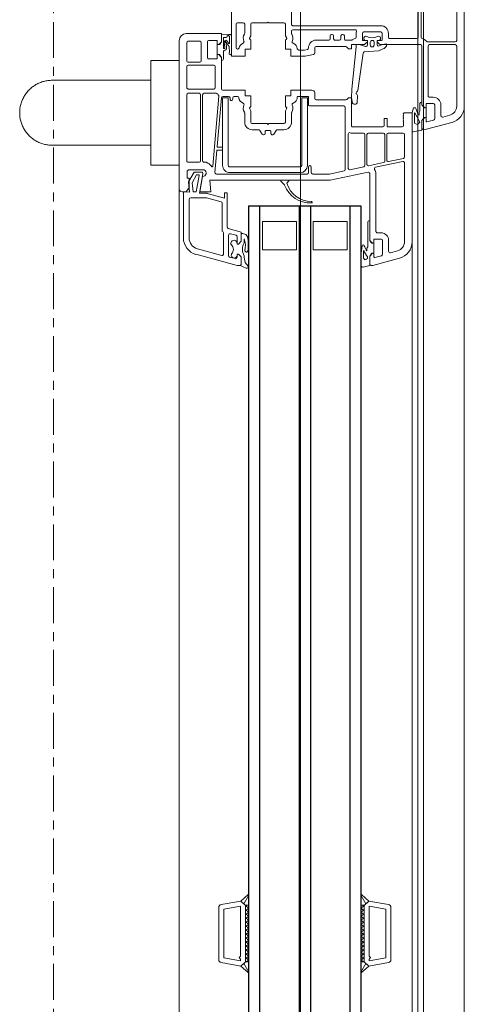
# Model space of a CAD drawing. Header units: centimetres. Extents: x 376 to 6517, y 1901 to 66534.
# Tile 88 of 115: x 2920 to 2935, y 66074 to 66109. Entities that reach past the tile are written whole.
import ezdxf

# ---------------------------------------------------------------- set-up
doc = ezdxf.new("R2010")
doc.units = ezdxf.units.CM
doc.linetypes.add('Linia siatki', pattern=[2.2225, 1.27, -0.3175, 0.3175, -0.3175])
for name, color, linetype, lineweight in [('A-DETL-GENF', 7, 'Continuous', 5), ('A-GENM', 7, 'Continuous', 5), ('A-GLAZ', 7, 'Continuous', 5), ('S-GRID', 7, 'Continuous', 5)]:
    doc.layers.add(name, color=color, linetype=linetype, lineweight=lineweight)

# ---------------------------------------------------------------- blocks, each defined once
blk = doc.blocks.new('Windows_S9000-Double-Vent-Window-with-Sashbars - O3 Windows_S9000-Double-Vent-Window-with-Sashbars 2-9225298-__-00_00 Przyziemie PB')
at = {"layer": 'A-DETL-GENF'}
for p, q in [((-2.864, 13.4), (2.866, 13.4)), ((-2.864, 13.13), (0.54, 13.13)), ((0.59, 13.08), (0.59, 12.1)), ((0.69, 13.08), (0.69, 12.17)), ((2.866, 13.13), (0.74, 13.13)), ((3.445, 12.955), (3.698, 12.01)), ((2.82, 12.57), (3.204, 12.57)), ((3.252, 12.633), (3.184, 12.885)), ((2.55, 12.17), (2.55, 12.3)), ((2.77, 12.3), (2.77, 12.07)), ((3.31, 12.35), (2.82, 12.35)), ((3.422, 12.075), (3.358, 12.313)), ((0.428, 11.87), (-3.38, 11.87)), ((0.69, 11.85), (0.69, 10.436)), ((0.74, 12.12), (2.5, 12.12)), ((2.82, 11.9), (0.74, 11.9)), ((2.819, 11.9), (2.715, 11.9)), ((2.79, 12.05), (2.92, 12.05)), ((2.891, 11.951), (2.819, 11.9)), ((2.819, 11.9), (2.891, 11.951)), ((2.891, 11.951), (2.819, 11.9)), ((2.92, 12), (2.82, 11.9)), ((2.92, 12.05), (2.92, 12)), ((3.27, 12.049), (2.92, 12.049)), ((2.92, 12.049), (2.92, 11.96)), ((3.27, 12), (3.27, 12.05)), ((3.27, 12.05), (3.403, 12.05)), ((3.27, 11.96), (3.27, 12.049)), ((3.37, 11.9), (3.27, 12)), ((3.37, 11.9), (3.298, 11.951)), ((3.711, 11.9), (3.37, 11.9)), ((3.654, 11.9), (3.37, 11.9)), ((3.698, 12.01), (3.7, 11.95)), ((3.778, 11.589), (3.711, 11.9)), ((-2.03, 11.76), (0.42, 11.76)), ((0.47, 11.71), (0.47, 10.76)), ((2.775, 11.83), (3.043, 11.83)), ((2.975, 11.698), (2.923, 11.665)), ((2.923, 11.665), (2.923, 11.597)), ((2.923, 11.597), (3.087, 11.55)), ((3.172, 11.765), (2.975, 11.698)), ((3.043, 11.83), (3.095, 11.8)), ((3.087, 11.55), (3.776, 11.55)), ((3.095, 11.8), (3.159, 11.8)), ((3.098, 11.652), (3.431, 11.825)), ((3.108, 11.635), (3.098, 11.652)), ((3.1, 11.27), (3.1, 11.55)), ((3.1, 11.55), (7.665, 11.55)), ((3.46, 11.635), (3.108, 11.635)), ((3.431, 11.825), (3.516, 11.745)), ((3.484, 11.65), (3.46, 11.635)), ((3.516, 11.745), (3.484, 11.65)), ((3.776, 11.55), (3.778, 11.589)), ((3.14, 11.23), (3.1, 11.27)), ((3.16, 11.25), (3.14, 11.23)), ((3.18, 11.23), (3.16, 11.25)), ((3.2, 11.25), (3.18, 11.23)), ((3.22, 11.23), (3.2, 11.25)), ((3.24, 11.25), (3.22, 11.23)), ((3.26, 11.23), (3.24, 11.25)), ((3.28, 11.25), (3.26, 11.23)), ((3.3, 11.23), (3.28, 11.25)), ((3.32, 11.25), (3.3, 11.23)), ((3.34, 11.23), (3.32, 11.25)), ((3.36, 11.25), (3.34, 11.23)), ((3.38, 11.23), (3.36, 11.25)), ((3.4, 11.25), (3.38, 11.23)), ((3.55, 11.25), (3.4, 11.25)), ((3.6, 10.715), (3.6, 11.2)), ((3.82, 10.7), (3.82, 11.23)), ((3.87, 11.28), (4.666, 11.28)), ((4.714, 11.24), (4.827, 10.71)), ((5.026, 10.255), (4.821, 11.22)), ((4.87, 11.28), (7.665, 11.28)), ((7.984, 11.035), (8.052, 10.783)), ((8.245, 11.105), (8.5, 10.154)), ((0.42, 10.71), (0.29, 10.71)), ((0.52, 10.49), (0.29, 10.49)), ((0.54, 10.315), (0.54, 10.47)), ((0.69, 10.497), (0.658, 10.647)), ((0.658, 10.647), (0.719, 10.647)), ((0.736, 10.384), (0.69, 10.497)), ((0.755, 10.633), (0.819, 10.569)), ((0.83, 10.552), (0.907, 10.362)), ((3.3, 10.565), (3.3, 10.665)), ((3.3, 10.665), (3.55, 10.665)), ((3.55, 10.565), (3.3, 10.565)), ((3.6, 9.45), (3.6, 10.515)), ((3.82, 10), (3.82, 10.53)), ((4.778, 10.65), (3.87, 10.65)), ((3.87, 10.58), (4.814, 10.58)), ((4.863, 10.54), (4.976, 10.01)), ((8.004, 10.72), (7.62, 10.72)), ((8.11, 10.5), (7.62, 10.5)), ((8.222, 10.225), (8.158, 10.463)), ((31, 10.016), (31.124, 10.717)), ((31.185, 10.03), (31.289, 10.62)), ((31.222, 10.8), (33.078, 10.8)), ((31.289, 10.62), (33.011, 10.62)), ((33.011, 10.62), (33.115, 10.03)), ((33.3, 10.016), (33.176, 10.717)), ((0.02, 10.44), (0.02, 7.33)), ((0.24, 10.44), (0.24, 9.84)), ((0.54, 10.362), (0.54, 10.312)), ((0.54, 10.312), (0.691, 10.315)), ((0.59, 10.315), (0.54, 10.315)), ((0.675, 10.4), (0.59, 10.315)), ((0.612, 10.21), (0.702, 10.21)), ((0.907, 10.362), (0.949, 9.857)), ((7.3, 10.27), (5.255, 10.27)), ((7.35, 10.45), (7.35, 10.32)), ((7.57, 10.45), (7.57, 10.22)), ((7.59, 10.2), (7.72, 10.2)), ((7.72, 10.15), (7.62, 10.05)), ((7.72, 10.2), (7.72, 10.15)), ((8.07, 10.199), (7.72, 10.199)), ((7.72, 10.199), (7.72, 10.11)), ((8.07, 10.15), (8.07, 10.2)), ((8.07, 10.2), (8.203, 10.2)), ((8.07, 10.11), (8.07, 10.199)), ((8.17, 10.05), (8.07, 10.15)), ((8.5, 10.154), (8.5, 10.1)), ((0.29, 9.79), (0.52, 9.79)), ((0.704, 9.965), (0.54, 9.968)), ((0.54, 9.968), (0.54, 9.912)), ((0.54, 9.81), (0.54, 9.965)), ((0.54, 9.965), (0.59, 9.965)), ((0.59, 9.965), (0.675, 9.88)), ((0.702, 10.07), (0.612, 10.07)), ((0.69, 9.844), (0.69, 9.4)), ((0.693, 9.728), (0.752, 9.899)), ((0.992, 9.812), (2.318, 9.629)), ((3.82, 9.83), (3.82, 9.432)), ((4.927, 9.95), (3.87, 9.95)), ((4.963, 9.88), (3.87, 9.88)), ((5.116, 9.35), (5.012, 9.84)), ((5.205, 9.99), (5.49, 8.65)), ((7.62, 10.05), (5.254, 10.05)), ((6.915, 10.05), (7.619, 10.05)), ((6.975, 9.98), (7.843, 9.98)), ((7.619, 10.05), (7.691, 10.101)), ((7.843, 9.98), (7.895, 9.95)), ((7.895, 9.95), (7.979, 9.95)), ((8.17, 10.05), (8.098, 10.101)), ((8.248, 9.83), (8.141, 9.83)), ((8.511, 10.05), (8.17, 10.05)), ((8.45, 10.05), (8.17, 10.05)), ((8.565, 9.811), (8.511, 10.05)), ((30.769, 9.757), (31, 10.016)), ((31.092, 9.914), (30.789, 9.732)), ((31, 10.016), (31.092, 9.914)), ((31.151, 9.85), (31, 10.016)), ((31.15, 9.85), (33.15, 9.85)), ((31.15, 9.75), (31.15, 9.85)), ((31.15, 9.85), (33.15, 9.85)), ((31.15, 9.799), (31.201, 9.85)), ((31.251, 9.75), (31.151, 9.85)), ((32.95, 10.03), (31.185, 10.03)), ((31.343, 9.85), (31.251, 9.75)), ((31.393, 9.75), (31.293, 9.85)), ((31.484, 9.85), (31.393, 9.75)), ((31.534, 9.75), (31.434, 9.85)), ((31.625, 9.85), (31.534, 9.75)), ((31.675, 9.75), (31.575, 9.85)), ((31.767, 9.85), (31.675, 9.75)), ((31.817, 9.75), (31.717, 9.85)), ((31.908, 9.85), (31.817, 9.75)), ((31.958, 9.75), (31.858, 9.85)), ((32.05, 9.85), (31.958, 9.75)), ((32.1, 9.75), (32, 9.85)), ((32.191, 9.85), (32.1, 9.75)), ((32.241, 9.75), (32.141, 9.85)), ((32.333, 9.85), (32.241, 9.75)), ((32.383, 9.75), (32.283, 9.85)), ((32.474, 9.85), (32.383, 9.75)), ((32.524, 9.75), (32.424, 9.85)), ((32.615, 9.85), (32.524, 9.75)), ((32.665, 9.75), (32.565, 9.85)), ((32.757, 9.85), (32.665, 9.75)), ((32.807, 9.75), (32.707, 9.85)), ((32.898, 9.85), (32.807, 9.75)), ((32.948, 9.75), (32.848, 9.85)), ((33.04, 9.85), (32.948, 9.75)), ((33, 10.08), (32.95, 10.03)), ((32.99, 9.85), (33.09, 9.75)), ((33.05, 10.03), (33, 10.08)), ((33.115, 10.03), (33.05, 10.03)), ((33.09, 9.75), (33.15, 9.831)), ((33.15, 9.831), (33.131, 9.85)), ((33.15, 9.85), (33.3, 10.016)), ((33.15, 9.85), (33.15, 9.75)), ((33.208, 9.914), (33.3, 10.016)), ((33.511, 9.732), (33.208, 9.914)), ((33.3, 10.016), (33.531, 9.757)), ((0.16, 7.33), (0.16, 9.53)), ((0.29, 9.57), (0.425, 9.57)), ((0.69, 9.57), (0.69, 9.712)), ((0.769, 9.57), (0.69, 9.57)), ((2.261, 9.416), (0.769, 9.57)), ((2.577, 9.404), (2.261, 9.416)), ((2.49, 9.614), (2.75, 9.601)), ((2.76, 9.443), (2.577, 9.404)), ((2.797, 9.554), (2.8, 9.494)), ((8.141, 9.75), (8.516, 9.75)), ((33.15, 9.75), (31.15, 9.75)), ((0.33, 9.1), (0.33, 9.08)), ((0.48, 9.15), (0.38, 9.15)), ((0.53, 9.394), (0.53, 9.2)), ((0.69, 9.4), (0.84, 9.4)), ((0.75, 9.189), (0.75, 8.15)), ((0.84, 9.3), (0.765, 9.225)), ((0.84, 9.4), (0.84, 9.3)), ((2.569, 9.3), (2.569, 9.4)), ((2.569, 9.4), (3.55, 9.4)), ((2.625, 9.244), (2.569, 9.3)), ((2.64, 8.15), (2.64, 9.208)), ((2.86, 7.93), (2.86, 9.13)), ((2.91, 9.18), (5.112, 9.18)), ((3.854, 9.29), (5.067, 9.29)), ((5.161, 9.14), (5.27, 8.627)), ((6.95, 8.05), (6.95, 9.25)), ((6.95, 9.25), (7.95, 9.25)), ((7.95, 9.25), (7.95, 8.05)), ((0.33, 8.72), (0.33, 8.7)), ((0.38, 9.03), (0.48, 9.03)), ((0.48, 8.77), (0.38, 8.77)), ((0.53, 8.98), (0.53, 8.82)), ((0.38, 8.65), (0.48, 8.65)), ((0.53, 8.6), (0.53, 8.15)), ((5.27, 8.627), (5.27, 8.03)), ((5.49, 8.65), (5.49, 4.389)), ((0.8, 8.1), (0.987, 8.1)), ((1.036, 8.06), (1.099, 7.765)), ((2.4, 8.1), (2.59, 8.1)), ((7.95, 8.05), (6.95, 8.05)), ((0.858, 7.84), (0.88, 7.737)), ((0.88, 7.737), (0.88, 7.534)), ((1.099, 7.765), (1.1, 7.26)), ((2.3, 7.26), (2.3, 8)), ((2.52, 7.505), (2.52, 7.86)), ((2.54, 7.88), (2.81, 7.88)), ((2.567, 7.64), (2.567, 7.84)), ((2.567, 7.84), (4.967, 7.84)), ((5.22, 7.98), (5.02, 7.98)), ((5.02, 7.88), (5.22, 7.88)), ((5.27, 7.83), (5.27, 4.618)), ((4.967, 7.64), (2.567, 7.64)), ((5.017, 5.09), (5.017, 7.59)), ((5.217, 7.59), (5.217, 5.09)), ((6.95, 6.25), (6.95, 7.45)), ((6.95, 7.45), (7.95, 7.45)), ((7.95, 7.45), (7.95, 6.25)), ((-0.03, 7.28), (-2.03, 7.28)), ((-0.08, 7.01), (-0.08, 6.48)), ((0.347, 7.06), (-0.03, 7.06)), ((0.288, 7.28), (0.21, 7.28)), ((0.435, 7.103), (0.372, 7.067)), ((0.85, 7.06), (0.547, 7.06)), ((1.1, 7.26), (0.85, 7.26)), ((0.85, 7.26), (0.85, 7.06)), ((2.5, 7.26), (2.3, 7.26)), ((2.5, 7.06), (2.5, 7.26)), ((2.853, 7.06), (2.5, 7.06)), ((3.028, 7.067), (2.965, 7.103)), ((3.43, 7.06), (3.053, 7.06)), ((3.43, 7.28), (3.112, 7.28)), ((3.48, 6.48), (3.48, 7.01)), ((3.7, 6.781), (3.7, 7.01)), ((5.49, 6.918), (5.49, 7.162)), ((5.524, 7.176), (5.577, 7.122)), ((5.643, 7.023), (5.524, 6.904)), ((3.856, 6.656), (3.724, 6.739)), ((-0.08, 6.48), (-0.11, 6.45)), ((-0.11, 6.45), (-0.08, 6.42)), ((-0.08, 6.42), (-0.08, 5.89)), ((3.51, 6.45), (3.48, 6.48)), ((3.48, 6.42), (3.51, 6.45)), ((3.48, 5.89), (3.48, 6.42)), ((3.73, 6.375), (3.73, 6.525)), ((3.755, 6.55), (3.83, 6.55)), ((3.83, 6.35), (3.755, 6.35)), ((3.7, 5.89), (3.7, 6.119)), ((3.724, 6.161), (3.856, 6.244)), ((7.95, 6.25), (6.95, 6.25)), ((-0.03, 5.84), (0.347, 5.84)), ((-0.03, 5.62), (0.288, 5.62)), ((0.372, 5.833), (0.435, 5.797)), ((0.547, 5.84), (0.85, 5.84)), ((0.85, 5.84), (0.85, 5.64)), ((0.85, 5.64), (1.1, 5.64)), ((1.1, 5.64), (1.1, 5.15)), ((2.3, 4.85), (2.3, 5.64)), ((2.3, 5.64), (2.5, 5.64)), ((2.5, 5.64), (2.5, 5.84)), ((2.5, 5.84), (2.853, 5.84)), ((2.965, 5.797), (3.028, 5.833)), ((3.053, 5.84), (3.43, 5.84)), ((3.112, 5.62), (3.43, 5.62)), ((7.49, 5.72), (7.424, 5.674)), ((7.558, 5.6), (7.591, 5.614)), ((7.699, 5.6), (7.558, 5.6)), ((8.531, 5.74), (8.405, 5.641)), ((8.501, 5.464), (8.6, 5.673)), ((30.769, 5.743), (31, 5.484)), ((31.092, 5.586), (30.789, 5.768)), ((31.151, 5.65), (31, 5.484)), ((31, 5.484), (31.092, 5.586)), ((33.15, 5.75), (31.15, 5.75)), ((31.15, 5.75), (31.15, 5.65)), ((31.15, 5.701), (31.201, 5.65)), ((31.15, 5.65), (33.15, 5.65)), ((31.15, 5.65), (33.15, 5.65)), ((31.251, 5.75), (31.151, 5.65)), ((31.343, 5.65), (31.251, 5.75)), ((31.393, 5.75), (31.293, 5.65)), ((31.484, 5.65), (31.393, 5.75)), ((31.534, 5.75), (31.434, 5.65)), ((31.625, 5.65), (31.534, 5.75)), ((31.675, 5.75), (31.575, 5.65)), ((31.767, 5.65), (31.675, 5.75)), ((31.817, 5.75), (31.717, 5.65)), ((31.908, 5.65), (31.817, 5.75)), ((31.958, 5.75), (31.858, 5.65)), ((32.05, 5.65), (31.958, 5.75)), ((32.1, 5.75), (32, 5.65)), ((32.191, 5.65), (32.1, 5.75)), ((32.241, 5.75), (32.141, 5.65)), ((32.333, 5.65), (32.241, 5.75)), ((32.383, 5.75), (32.283, 5.65)), ((32.474, 5.65), (32.383, 5.75)), ((32.524, 5.75), (32.424, 5.65)), ((32.615, 5.65), (32.524, 5.75)), ((32.665, 5.75), (32.565, 5.65)), ((32.757, 5.65), (32.665, 5.75)), ((32.807, 5.75), (32.707, 5.65)), ((32.898, 5.65), (32.807, 5.75)), ((32.948, 5.75), (32.848, 5.65)), ((33.04, 5.65), (32.948, 5.75)), ((32.99, 5.65), (33.09, 5.75)), ((33.09, 5.75), (33.15, 5.669)), ((33.15, 5.669), (33.131, 5.65)), ((33.15, 5.65), (33.15, 5.75)), ((33.15, 5.65), (33.3, 5.484)), ((33.511, 5.768), (33.208, 5.586)), ((33.208, 5.586), (33.3, 5.484)), ((33.3, 5.484), (33.531, 5.743)), ((-0.08, 5.37), (-0.08, 5.57)), ((0.798, 5.32), (-0.03, 5.32)), ((2.52, 5.25), (2.52, 5.366)), ((7.31, 5.463), (7.196, 5.037)), ((7.649, 5.5), (7.358, 5.5)), ((7.382, 5.113), (7.435, 5.313)), ((7.389, 5.5), (7.649, 5.5)), ((7.483, 5.35), (7.749, 5.35)), ((7.649, 5.5), (7.749, 5.4)), ((7.749, 5.4), (7.649, 5.5)), ((7.749, 5.35), (7.724, 5.35)), ((7.749, 5.4), (7.749, 5.35)), ((7.749, 5.35), (7.749, 5.4)), ((8.099, 5.4), (8.199, 5.5)), ((8.199, 5.5), (8.099, 5.4)), ((8.099, 5.35), (8.099, 5.4)), ((8.099, 5.4), (8.099, 5.35)), ((8.158, 5.35), (8.099, 5.35)), ((8.099, 5.35), (8.215, 5.35)), ((8.11, 3.895), (8.5, 5.348)), ((8.199, 5.5), (8.453, 5.5)), ((8.45, 5.5), (8.199, 5.5)), ((8.263, 5.287), (8.209, 5.087)), ((8.5, 5.348), (8.5, 5.452)), ((31, 5.484), (31.124, 4.783)), ((31.185, 5.47), (31.289, 4.88)), ((32.95, 5.47), (31.185, 5.47)), ((33, 5.42), (32.95, 5.47)), ((33.05, 5.47), (33, 5.42)), ((33.011, 4.88), (33.115, 5.47)), ((33.115, 5.47), (33.05, 5.47)), ((33.3, 5.484), (33.176, 4.783)), ((1.1, 5.15), (-1.709, 5.15)), ((0.326, 5.046), (0.345, 4.8)), ((1.004, 5.15), (0.38, 5.15)), ((0.413, 5.08), (0.641, 5.08)), ((0.442, 4.87), (0.434, 4.967)), ((0.647, 5.062), (0.551, 4.982)), ((0.59, 4.894), (0.8, 4.92)), ((0.618, 4.961), (0.756, 5.075)), ((0.785, 4.978), (0.637, 4.96)), ((0.756, 5.075), (0.963, 5.08)), ((2.52, 4.85), (2.52, 5.05)), ((2.567, 4.84), (2.567, 5.04)), ((2.567, 5.04), (4.967, 5.04)), ((2.62, 5.2), (2.57, 5.2)), ((2.57, 5.1), (2.62, 5.1)), ((7.147, 5), (5.93, 5)), ((5.93, 5), (5.93, 4.9)), ((5.93, 4.9), (6.118, 4.9)), ((6.118, 4.9), (5.953, 4.287)), ((8.161, 5.05), (7.43, 5.05)), ((31.289, 4.88), (33.011, 4.88)), ((0.3, 3.55), (0.3, 4.8)), ((0.3, 4.8), (0.59, 4.8)), ((0.345, 4.8), (0.59, 4.8)), ((0.803, 4.87), (0.442, 4.87)), ((0.69, 4.65), (0.54, 4.65)), ((0.54, 4.65), (0.54, 4.35)), ((0.59, 4.8), (0.662, 4.749)), ((0.59, 4.8), (0.69, 4.7)), ((0.69, 4.74), (0.69, 4.651)), ((0.69, 4.7), (0.69, 4.65)), ((0.69, 4.651), (1.04, 4.651)), ((1.185, 4.87), (0.925, 4.87)), ((1.04, 4.7), (1.14, 4.8)), ((1.04, 4.651), (1.04, 4.74)), ((1.04, 4.65), (1.04, 4.7)), ((1.19, 4.65), (1.04, 4.65)), ((1.069, 4.749), (1.141, 4.8)), ((1.14, 4.8), (2.25, 4.8)), ((1.141, 4.8), (1.245, 4.8)), ((1.19, 4.35), (1.19, 4.65)), ((1.46, 4.58), (2.21, 4.58)), ((2.41, 4.18), (2.41, 4.609)), ((2.508, 4.705), (4.994, 4.487)), ((4.298, 4.649), (2.566, 4.8)), ((4.967, 4.84), (2.567, 4.84)), ((4.32, 4.818), (4.32, 4.669)), ((4.4, 4.838), (4.34, 4.838)), ((4.42, 4.656), (4.42, 4.818)), ((5.216, 4.568), (4.438, 4.636)), ((6.252, 4.783), (6.113, 4.266)), ((7.265, 4.82), (6.3, 4.82)), ((8.1, 4.87), (7.351, 4.87)), ((7.917, 3.946), (8.148, 4.807)), ((31.222, 4.7), (33.078, 4.7)), ((0.59, 4.3), (1.14, 4.3)), ((1.41, 3.62), (1.41, 4.53)), ((2.26, 4.53), (2.26, 3.62)), ((4.85, 4.239), (4.85, 4.18)), ((5.12, 4.189), (5.12, 3.63)), ((5.49, 4.389), (5.9, 4.425)), ((5.9, 4.425), (5.9, 4.03)), ((5.95, 4.261), (5.95, 4.016)), ((6.11, 4.24), (6.11, 3.71)), ((0.57, 4.03), (0.57, 3.62)), ((1.26, 4.08), (0.62, 4.08)), ((1.31, 3.62), (1.31, 4.03)), ((2.41, 3.62), (2.41, 4.01)), ((4.8, 4.13), (2.46, 4.13)), ((2.46, 4.06), (4.8, 4.06)), ((4.85, 4.01), (4.85, 3.62)), ((5.2, 4.089), (5.2, 3.835)), ((5.2, 3.835), (5.55, 3.632)), ((5.95, 4.016), (5.259, 4.138)), ((5.3, 3.916), (5.3, 3.988)), ((5.577, 3.756), (5.3, 3.916)), ((5.323, 4.007), (5.9, 3.906)), ((5.9, 4.03), (5.355, 4.126)), ((5.9, 3.906), (5.9, 3.79)), ((0.62, 3.57), (1.26, 3.57)), ((2.21, 3.57), (1.46, 3.57)), ((4.8, 3.57), (2.46, 3.57)), ((5.12, 3.63), (5.17, 3.58)), ((5.17, 3.58), (5.42, 3.58)), ((5.42, 3.58), (5.42, 3.65)), ((5.42, 3.65), (5.75, 3.65)), ((5.55, 3.632), (5.908, 3.67)), ((5.9, 3.79), (5.577, 3.756)), ((5.75, 3.65), (5.9, 3.55)), ((5.908, 3.67), (5.9, 3.45)), ((5.9, 3.55), (5.9, 3.4)), ((6.17, 3.65), (7.531, 3.65)), ((5.8, 3.3), (0.55, 3.3)), ((5.9, 3.45), (7.531, 3.45))]:
    blk.add_line(p, q, dxfattribs=at)
at = {"layer": 'A-DETL-GENF', "color": 176, "lineweight": 25, "true_color": 0x00007f}
for p, q in [((6.4, 9.75), (6.4, 5.75)), ((57.9, 9.75), (6.4, 9.75)), ((6.4, 9.35), (57.9, 9.35)), ((6.4, 7.95), (57.9, 7.95)), ((6.4, 7.55), (57.9, 7.55)), ((6.4, 6.15), (57.9, 6.15)), ((6.4, 5.75), (57.9, 5.75))]:
    blk.add_line(p, q, dxfattribs=at)
at = {"layer": 'A-DETL-GENF'}
for centre, radius, start, end in [((2.866, 12.8), 0.6, 15, 90), ((0.54, 13.08), 0.05, 360, 90), ((0.74, 13.08), 0.05, 90, 180), ((2.866, 12.8), 0.33, 15, 90), ((2.82, 12.3), 0.27, 90, 180), ((3.204, 12.62), 0.05, 270, 15), ((2.82, 12.3), 0.05, 90, 180), ((3.31, 12.3), 0.05, 15, 90), ((0.428, 11.92), 0.05, 270, 347.3644), ((0.74, 11.85), 0.27, 128.6822, 167.3644), ((0.54, 12.1), 0.05, 308.6822, 0), ((0.74, 12.17), 0.05, 180, 270), ((0.74, 11.85), 0.05, 90, 180), ((2.5, 12.17), 0.05, 270, 0), ((2.775, 11.89), 0.06, 180, 270), ((2.79, 12.07), 0.02, 180, 270), ((2.92, 11.91), 0.05, 90.4543, 125.2176), ((3.269, 11.91), 0.05, 54.7976, 89.5457), ((3.403, 12.07), 0.02, 270, 15), ((3.65, 11.95), 0.0498, 273.8713, 0), ((0.42, 11.71), 0.05, 360, 90), ((3.159, 11.78), 0.02, 309.6852, 90), ((7.665, 10.95), 0.6, 15, 90), ((3.55, 11.2), 0.05, 0, 90), ((3.87, 11.23), 0.05, 90, 180), ((4.666, 11.23), 0.05, 12, 90), ((4.87, 11.23), 0.05, 90, 192), ((7.665, 10.95), 0.33, 15, 90), ((0.29, 10.44), 0.27, 90, 180), ((0.29, 10.44), 0.05, 90, 180), ((0.42, 10.76), 0.05, 270, 0), ((0.52, 10.47), 0.02, 360, 90), ((0.719, 10.597), 0.05, 45, 90), ((0.783, 10.533), 0.05, 22.1539, 45), ((3.55, 10.715), 0.05, 270, 0), ((3.55, 10.515), 0.05, 0, 90), ((3.87, 10.7), 0.05, 180, 270), ((3.87, 10.53), 0.05, 90, 180), ((4.778, 10.7), 0.05, 270, 12), ((4.814, 10.53), 0.05, 12, 90), ((7.62, 10.45), 0.27, 90, 180), ((7.62, 10.45), 0.05, 90, 180), ((8.004, 10.77), 0.05, 270, 15), ((8.11, 10.45), 0.05, 15, 90), ((31.222, 10.7), 0.1, 90, 170), ((33.078, 10.7), 0.1, 10, 90), ((0.465, 10.362), 0.075, 360, 204.9783), ((0.02, 10.137), 0.423, 332.8319, 27.1681), ((0.612, 10.14), 0.07, 90, 270), ((0.64, 10.436), 0.05, 315, 0), ((0.69, 10.365), 0.05, 271.0535, 22.1539), ((0.702, 10.14), 0.07, 270, 90), ((5.075, 10.265), 0.05, 192, 304.1212), ((5.255, 10), 0.27, 90, 124.1212), ((7.3, 10.32), 0.05, 270, 0), ((7.59, 10.22), 0.02, 180, 270), ((7.72, 10.06), 0.05, 90.4543, 125.2176), ((8.069, 10.06), 0.05, 54.7824, 89.5457), ((8.203, 10.22), 0.02, 270, 15), ((0.29, 9.84), 0.05, 180, 270), ((0.465, 9.912), 0.075, 155.0217, 0), ((0.52, 9.81), 0.02, 270, 0), ((0.64, 9.844), 0.05, 0, 45), ((0.705, 9.915), 0.05, 340.7852, 90.8692), ((0.999, 9.861), 0.05, 184.487, 262.1536), ((3.87, 10), 0.05, 180, 270), ((3.87, 9.83), 0.05, 90, 180), ((4.927, 10), 0.05, 270, 12), ((4.963, 9.83), 0.05, 12, 90), ((5.254, 10), 0.05, 90, 192), ((6.975, 10.04), 0.06, 180, 270), ((7.819, 9.817), 0.04, 109.8534, 260.5386), ((7.096, 11.751), 2.025, 290.4998, 296.0245), ((8.141, 11.75), 2, 260.5386, 270), ((7.527, 10.923), 1.171, 292.1252, 305.3392), ((8.141, 11.75), 1.92, 264.8462, 270), ((7.979, 9.94), 0.01, 300.5908, 90), ((8.228, 9.935), 0.04, 26.0256, 126.1477), ((8.298, 9.807), 0.055, 82.4872, 155.6849), ((8.516, 10.075), 0.28, 206.0256, 217.151), ((8.323, 9.892), 0.035, 162.3253, 238.9059), ((8.45, 10.1), 0.05, 270.1638, 0), ((8.516, 9.8), 0.05, 270, 12.6302), ((0.21, 9.53), 0.05, 75.5225, 180), ((0.29, 9.84), 0.27, 255.5225, 270), ((0.425, 9.52), 0.05, 10.1537, 90), ((0.71, 9.571), 0.24, 190.1537, 217.5235), ((0.48, 9.394), 0.05, 0, 37.5235), ((0.74, 9.712), 0.05, 160.7852, 180), ((2.311, 9.579), 0.05, 22.5844, 82.5844), ((2.403, 9.618), 0.05, 202.5844, 327.2694), ((2.488, 9.564), 0.05, 87.2694, 147.2694), ((2.747, 9.551), 0.05, 2.6566, 87.2694), ((2.75, 9.492), 0.05, 281.9818, 2.6566), ((3.55, 9.45), 0.05, 270, 0), ((3.6, 9.432), 0.22, 340.1013, 0), ((30.781, 9.746), 0.016, 138.5402, 300.8835), ((33.519, 9.746), 0.016, 239.1165, 41.4598), ((0.38, 9.1), 0.05, 90, 180), ((0.38, 9.08), 0.05, 180, 270), ((0.48, 9.2), 0.05, 270, 0), ((0.8, 9.189), 0.05, 135, 180), ((2.59, 9.208), 0.05, 0, 45), ((2.91, 9.13), 0.05, 90, 180), ((3.854, 9.34), 0.05, 160.1013, 270), ((5.067, 9.34), 0.05, 270, 12), ((5.112, 9.13), 0.05, 12, 90), ((0.38, 8.72), 0.05, 90, 180), ((0.48, 8.98), 0.05, 360, 90), ((0.48, 8.82), 0.05, 270, 0), ((0.38, 8.7), 0.05, 180, 270), ((0.48, 8.6), 0.05, 360, 90), ((0.8, 8.15), 0.27, 180, 271.6276), ((0.8, 8.15), 0.05, 180, 270), ((0.987, 8.05), 0.05, 12, 90), ((2.4, 8), 0.1, 90, 180), ((2.59, 8.15), 0.05, 270, 0), ((5.22, 8.03), 0.05, 270, 0), ((0.809, 7.83), 0.05, 12, 91.6276), ((2.54, 7.86), 0.02, 90, 180), ((2.81, 7.93), 0.05, 270, 0), ((4.967, 7.59), 0.25, 360, 90), ((5.02, 7.93), 0.05, 90, 270), ((5.22, 7.83), 0.05, 0, 90), ((5.343, 7.979), 0.898, 286.4755, 0.1126), ((5.32, 7.944), 0.971, 290.55, 2.5409), ((6.265, 7.983), 0.025, 7.3608, 187.3608), ((-0.03, 7.33), 0.05, 270, 360), ((0.21, 7.33), 0.05, 180, 270), ((0.46, 7.06), 0.27, 65.257, 122.4617), ((0.594, 7.351), 0.05, 245.257, 341.5112), ((0.85, 7.265), 0.22, 94.248, 161.5112), ((0.83, 7.534), 0.05, 274.248, 0), ((2.54, 7.505), 0.02, 180, 272.388), ((2.55, 7.265), 0.22, 18.4888, 92.388), ((2.806, 7.351), 0.05, 198.4888, 294.743), ((2.94, 7.06), 0.27, 57.5383, 114.743), ((4.967, 7.59), 0.05, 0, 90), ((-0.03, 7.01), 0.05, 90, 180), ((0.288, 7.33), 0.05, 270, 302.4617), ((0.347, 7.11), 0.05, 270, 300), ((0.46, 7.06), 0.05, 30, 120), ((0.547, 7.11), 0.05, 210, 270), ((2.853, 7.11), 0.05, 270, 330), ((2.94, 7.06), 0.05, 60, 150), ((3.053, 7.11), 0.05, 240, 270), ((3.112, 7.33), 0.05, 237.5383, 270), ((3.43, 7.01), 0.27, 360, 90), ((3.43, 7.01), 0.05, 0, 90), ((5.51, 7.162), 0.02, 45, 180), ((5.592, 7.136), 0.02, 225, 286.4755), ((5.679, 6.988), 0.05, 110.55, 135), ((3.75, 6.781), 0.05, 180, 238), ((3.83, 6.613), 0.05, 0, 58), ((5.51, 6.918), 0.02, 180, 315), ((3.755, 6.525), 0.025, 90, 180), ((3.755, 6.375), 0.025, 180, 270), ((3.83, 6.6), 0.05, 270, 360), ((3.83, 6.3), 0.05, 360, 90), ((3.83, 6.287), 0.05, 302, 360), ((3.75, 6.119), 0.05, 122, 180), ((-0.03, 5.89), 0.05, 180, 270), ((-0.03, 5.57), 0.05, 90, 180), ((0.288, 5.57), 0.05, 57.5383, 90), ((0.46, 5.84), 0.27, 237.5383, 294.743), ((0.347, 5.79), 0.05, 60, 90), ((0.46, 5.84), 0.05, 240, 330), ((0.547, 5.79), 0.05, 90, 150), ((0.594, 5.549), 0.05, 18.4888, 114.743), ((2.806, 5.549), 0.05, 65.257, 161.5112), ((2.94, 5.84), 0.27, 245.257, 302.4617), ((2.853, 5.79), 0.05, 30, 90), ((2.94, 5.84), 0.05, 210, 300), ((3.053, 5.79), 0.05, 90, 120), ((3.112, 5.57), 0.05, 90, 122.4617), ((3.43, 5.89), 0.05, 270, 0), ((3.43, 5.89), 0.27, 270, 360), ((7.651, 5.514), 0.281, 149.3047, 178.7103), ((7.452, 5.633), 0.05, 124.5336, 150.296), ((7.781, 4.203), 1.544, 82.2923, 100.8695), ((7.821, 4.783), 0.862, 79.1393, 105.4159), ((7.933, 6.021), 0.481, 240.946, 298.7114), ((7.981, 5.68), 0.05, 272.2776, 353.0554), ((7.981, 5.684), 0.05, 16.5347, 81.3481), ((7.971, 5.681), 0.06, 353.0554, 16.5347), ((7.995, 7.258), 1.668, 275.8112, 284.2165), ((8.557, 5.698), 0.0494, 330.0258, 121.1785), ((30.781, 5.754), 0.016, 59.1165, 221.4598), ((33.519, 5.754), 0.016, 318.5402, 120.8835), ((-0.03, 5.37), 0.05, 180, 270), ((0.85, 5.635), 0.22, 198.4888, 258.9563), ((0.798, 5.37), 0.05, 270, 78.9563), ((2.57, 5.366), 0.05, 94.248, 180), ((2.57, 5.25), 0.05, 180, 270), ((2.55, 5.635), 0.22, 274.248, 341.5112), ((7.358, 5.45), 0.05, 90, 165), ((7.389, 5.52), 0.02, 178.7103, 270), ((7.483, 5.3), 0.05, 90, 165), ((7.721, 5.241), 0.109, 88.4079, 301.9792), ((8.138, 5.249), 0.103, 244.8309, 78.5445), ((8.215, 5.3), 0.05, 345, 90), ((8.45, 5.45), 0.05, 2, 90), ((8.453, 5.45), 0.05, 16.644, 90), ((0.545, 5.063), 0.22, 167.4904, 184.4585), ((0.38, 5.1), 0.05, 90, 167.4904), ((0.394, 5.031), 0.027, 116.8257, 269.9289), ((0.371, 5.077), 0.025, 296.8257, 337.4126), ((0.413, 5.06), 0.02, 90, 157.4126), ((0.394, 4.964), 0.04, 4.4585, 89.9289), ((0.583, 4.943), 0.05, 129.9917, 277.0491), ((0.596, 4.938), 0.02, 139.0752, 299.4087), ((0.598, 4.983), 0.03, 256.6388, 313.0422), ((0.641, 4.93), 0.03, 97.0491, 181.8451), ((0.641, 5.07), 0.01, 309.9917, 90), ((0.797, 4.879), 0.1, 9.2336, 97.0491), ((0.803, 4.895), 0.025, 270, 97.0491), ((0.925, 4.9), 0.03, 189.2336, 270), ((1.004, 5.107), 0.0425, 229.4134, 90), ((2.57, 5.05), 0.05, 90, 180), ((2.62, 5.15), 0.05, 270, 90), ((4.967, 5.09), 0.05, 270, 0), ((4.967, 5.09), 0.25, 270, 360), ((7.147, 5.05), 0.05, 270, 345), ((7.43, 5.1), 0.05, 165, 270), ((7.94, 5.004), 0.216, 44.5045, 138.3537), ((8.161, 5.1), 0.05, 270, 345), ((0.691, 4.79), 0.05, 234.7933, 269.5457), ((1.04, 4.79), 0.05, 270.4543, 305.2176), ((1.185, 4.81), 0.06, 360, 90), ((1.46, 4.53), 0.05, 90, 180), ((2.21, 4.53), 0.05, 0, 90), ((2.25, 4.85), 0.05, 270, 0), ((2.46, 4.609), 0.05, 131.0145, 180), ((2.25, 4.85), 0.27, 311.0145, 322.4607), ((2.504, 4.655), 0.05, 85, 142.4607), ((2.57, 4.85), 0.05, 180, 265), ((4.3, 4.669), 0.02, 265, 0), ((4.34, 4.818), 0.02, 90, 180), ((4.4, 4.818), 0.02, 0, 90), ((4.44, 4.656), 0.02, 180, 265), ((5.22, 4.618), 0.05, 265, 0), ((6.3, 4.77), 0.05, 90, 165), ((7.265, 4.87), 0.05, 270, 330), ((7.351, 4.82), 0.05, 90, 150), ((8.1, 4.82), 0.05, 345, 90), ((31.222, 4.8), 0.1, 190, 270), ((33.078, 4.8), 0.1, 270, 350), ((0.59, 4.35), 0.05, 180, 270), ((1.14, 4.35), 0.05, 270, 0), ((4.9, 4.239), 0.05, 160.3944, 180), ((5.225, 4.124), 0.395, 124.0712, 160.3944), ((4.993, 4.467), 0.02, 304.0712, 85), ((5.23, 4.13), 0.125, 358.2162, 151.6424), ((6.05, 4.261), 0.1, 165, 180), ((6.21, 4.24), 0.1, 165, 180), ((0.62, 4.03), 0.05, 90, 180), ((1.26, 4.03), 0.05, 360, 90), ((2.46, 4.18), 0.05, 180, 270), ((2.46, 4.01), 0.05, 90, 180), ((4.8, 4.18), 0.05, 270, 0), ((4.8, 4.01), 0.05, 0, 90), ((5.25, 4.089), 0.05, 80, 180), ((5.32, 3.988), 0.02, 80, 180), ((7.531, 4.05), 0.4, 270, 345), ((7.531, 4.05), 0.6, 270, 345), ((0.55, 3.55), 0.25, 180, 270), ((0.62, 3.62), 0.05, 180, 270), ((1.26, 3.62), 0.05, 270, 0), ((1.46, 3.62), 0.05, 180, 270), ((2.21, 3.62), 0.05, 270, 0), ((2.46, 3.62), 0.05, 180, 270), ((4.8, 3.62), 0.05, 270, 0), ((6.17, 3.71), 0.06, 180, 270), ((5.8, 3.4), 0.1, 270, 0)]:
    blk.add_arc(centre, radius, start, end, dxfattribs=at)
at = {"layer": 'A-GENM'}
for p, q in [((-65.217, 13.4), (65.217, 13.4)), ((5.383, 11.55), (58.917, 11.55)), ((3.175, 3.3), (61.125, 3.3))]:
    blk.add_line(p, q, dxfattribs=at)
at = {"layer": 'A-GLAZ'}
for p, q in [((69, 11.95), (-69, 11.95)), ((-69, 11.75), (69, 11.75)), ((69, 7.6), (-69, 7.6)), ((4.95, 3.3), (1.25, 3.3)), ((1.25, 3.3), (1.25, 2.3)), ((4.95, 2.3), (4.95, 3.3)), ((1.25, 2.3), (4.95, 2.3)), ((1.95, 2.3), (1.95, -1.2)), ((4.25, -1.2), (4.25, 2.3))]:
    blk.add_line(p, q, dxfattribs=at)
for points, knots in [([(1.95, -1.2), (1.95, -1.225), (1.952, -1.275), (1.959, -1.35), (1.971, -1.425), (1.988, -1.498), (2.01, -1.569), (2.037, -1.64), (2.068, -1.709), (2.103, -1.775), (2.143, -1.839), (2.202, -1.921), (2.268, -1.997), (2.341, -2.065), (2.419, -2.129), (2.523, -2.199), (2.659, -2.265), (2.849, -2.33), (3, -2.35), (3.1, -2.35)], [0.5, 0.5, 0.5, 0.5, 0.5208333, 0.5416667, 0.5625, 0.5833333, 0.6041667, 0.625, 0.6458333, 0.6666667, 0.6875, 0.7083333, 0.75, 0.7708333, 0.7916667, 0.8333333, 0.875, 0.9166667, 1, 1, 1, 1]), ([(3.1, -2.35), (3.2, -2.35), (3.351, -2.33), (3.541, -2.265), (3.677, -2.199), (3.781, -2.129), (3.859, -2.065), (3.932, -1.997), (4.015, -1.902), (4.085, -1.797), (4.132, -1.709), (4.163, -1.64), (4.19, -1.569), (4.212, -1.498), (4.229, -1.425), (4.241, -1.35), (4.248, -1.275), (4.25, -1.225), (4.25, -1.2)], [0, 0, 0, 0, 0.0833333, 0.125, 0.1666667, 0.2083333, 0.2291667, 0.25, 0.2916667, 0.3333333, 0.3541667, 0.375, 0.3958333, 0.4166667, 0.4375, 0.4583333, 0.4791667, 0.5, 0.5, 0.5, 0.5])]:
    blk.add_open_spline(points, degree=3, knots=knots, dxfattribs=at)

msp = doc.modelspace()

# ---------------------------------------------------------------- linework, layer by layer
at = {"layer": 'S-GRID', "color": 9, "linetype": 'Linia siatki', "true_color": 0xc0c0c0}
msp.add_line((2920.947, 66462.551), (2920.947, 65348.915), dxfattribs=at)

# ---------------------------------------------------------------- block references
at = {"layer": 'A-GLAZ', "rotation": 270}
msp.add_blockref('Windows_S9000-Double-Vent-Window-with-Sashbars - O3 Windows_S9000-Double-Vent-Window-with-Sashbars 2-9225298-__-00_00 Przyziemie PB', (2922.097, 66109.062), dxfattribs=at)

doc.saveas('drawing.dxf')
